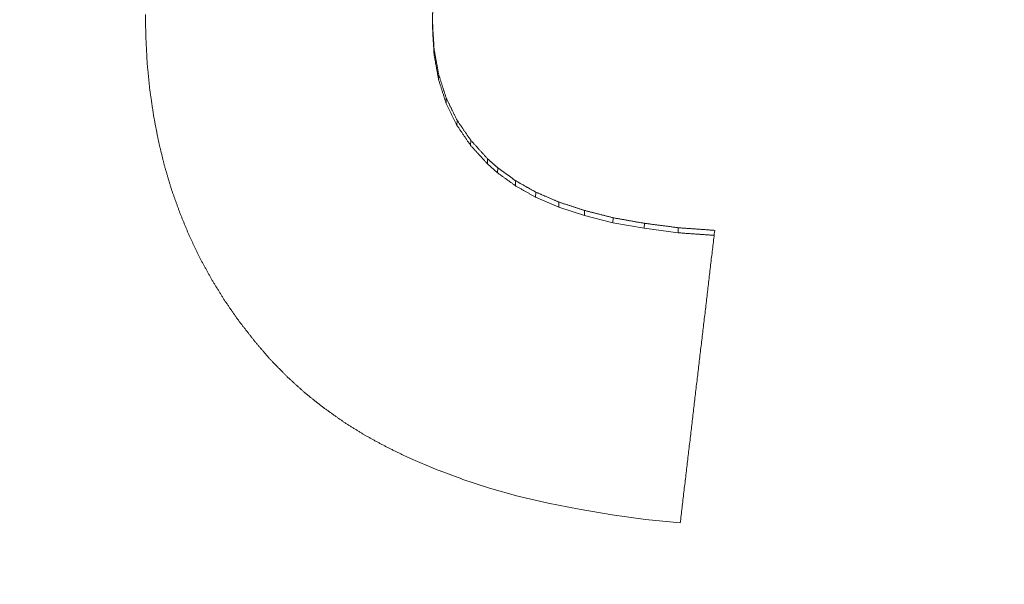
# Model space of a CAD drawing. Header units: millimetres. Extents: x 504 to 605, y 222 to 305.
# Tile 25 of 70: x 551.788 to 552.878, y 261.388 to 262.013. Entities that reach past the tile are written whole.
import ezdxf

# ---------------------------------------------------------------- set-up
doc = ezdxf.new("R2010")
doc.units = ezdxf.units.MM
doc.header["$LTSCALE"] = 0.03
doc.layers.get('0').update_dxf_attribs({"lineweight": 15})
doc.layers.add('1', color=7, linetype='Continuous', true_color=0xffffff)
doc.styles.get("Standard").update_dxf_attribs({"font": 'simsun.ttc', "width": 0.85})
doc.dimstyles.new('ISO-25', dxfattribs={"dimtxt": 2.5, "dimasz": 2, "dimexe": 1.3, "dimexo": 0.625, "dimtad": 1, "dimzin": 9, "dimdsep": 46, "dimtxsty": 'Standard', "dimblk": 'OPEN30', "dimcen": 2, "dimazin": 2, "dimtfac": 0.6, "dimtmove": 0, "dimatfit": 0, "dimldrblk": 'OPEN30', "dimfxl": 1, "dimtolj": 1, "dimarcsym": 0})

# ---------------------------------------------------------------- blocks, each defined once
blk = doc.blocks.new('_Open30')
at = {"color": 0, "linetype": 'ByBlock', "lineweight": -2}
for p, q in [((-1, 0.26795), (0, 0)), ((0, 0), (-1, -0.26795)), ((0, 0), (-1, 0))]:
    blk.add_line(p, q, dxfattribs=at)
blk = doc.blocks.new('*D7')
at = {"color": 0, "lineweight": -2}
for p, q in [((516.8392, 260.296), (516.8392, 302.8054)), ((573.828, 277.5134), (573.828, 302.8054)), ((518.8392, 301.5054), (571.828, 301.5054))]:
    blk.add_line(p, q, dxfattribs=at)
at = {"layer": 'Defpoints', "color": 0}
for p in [(573.828, 301.5054), (573.828, 276.8884), (516.8392, 259.671)]:
    blk.add_point(p, dxfattribs=at)
at = {"color": 0, "lineweight": -2, "xscale": 2, "yscale": 2, "zscale": 2, "rotation": 180}
blk.add_blockref('_Open30', (516.8392, 301.5054), dxfattribs=at)
at = {"color": 0, "lineweight": -2, "xscale": 2, "yscale": 2, "zscale": 2}
blk.add_blockref('_Open30', (573.828, 301.5054), dxfattribs=at)
at = {"color": 0, "insert": (545.3206, 303.3804), "char_height": 2.5, "attachment_point": 5}
blk.add_mtext('\\A1;56.99', dxfattribs=at)
blk = doc.blocks.new('A$C4323a73e')
at = {"layer": '1', "color": 7, "linetype": 'Continuous', "lineweight": 18}
for p, q in [((35.4083, 2.3393), (35.4083, 2.3331)), ((35.41, 2.3093), (35.41, 2.3032)), ((35.4152, 2.281), (35.4151, 2.275)), ((35.4235, 2.2548), (35.4234, 2.249)), ((35.4355, 2.2304), (35.4354, 2.2247)), ((35.4507, 2.2082), (35.4505, 2.2025)), ((35.4693, 2.1877), (35.4692, 2.182)), ((35.4692, 2.182), (35.4804, 2.1721)), ((35.4806, 2.1777), (35.4804, 2.1721)), ((35.5002, 2.1635), (35.5, 2.1579)), ((35.5227, 2.1508), (35.5225, 2.1452)), ((35.5225, 2.1452), (35.548, 2.1342)), ((35.5482, 2.1398), (35.548, 2.1342)), ((35.548, 2.1342), (35.5764, 2.1249)), ((35.5767, 2.1305), (35.5764, 2.1249)), ((35.5764, 2.1249), (35.6081, 2.1168)), ((35.6083, 2.1224), (35.6081, 2.1168)), ((35.6081, 2.1168), (35.6425, 2.1108)), ((35.6428, 2.1163), (35.6425, 2.1108)), ((35.6425, 2.1108), (35.6803, 2.1058)), ((35.6803, 2.1114), (35.6803, 2.1058)), ((35.384, 1.8559), (35.4117, 1.8441)), ((35.4117, 1.8441), (35.4406, 1.8334)), ((35.4406, 1.8333), (35.4715, 1.8232)), ((35.4715, 1.8232), (35.5029, 1.8145)), ((35.5029, 1.8145), (35.5364, 1.8066)), ((35.5364, 1.8066), (35.5705, 1.7998)), ((35.5705, 1.7998), (35.607, 1.7936)), ((35.607, 1.7936), (35.6441, 1.7885)), ((35.6441, 1.7885), (35.6825, 1.7847))]:
    blk.add_line(p, q, dxfattribs=at)
for points in [[(35.0905, 2.3473), (35.0905, 2.3469), (35.0905, 2.3461), (35.0905, 2.3448), (35.0905, 2.3436), (35.0906, 2.3423), (35.0906, 2.341), (35.0906, 2.3398), (35.0906, 2.3385), (35.0907, 2.3373), (35.0907, 2.336), (35.0907, 2.3348), (35.0907, 2.3335), (35.0908, 2.3322), (35.0908, 2.331), (35.0908, 2.3297), (35.0909, 2.3285), (35.0909, 2.3272), (35.0909, 2.3259), (35.0909, 2.3247), (35.0909, 2.3238), (35.091, 2.3234)], [(35.4083, 2.3393), (35.4083, 2.3395), (35.4083, 2.3401), (35.4083, 2.3408), (35.4083, 2.3416), (35.4084, 2.3424), (35.4084, 2.3431), (35.4084, 2.3439), (35.4084, 2.3447), (35.4084, 2.3455), (35.4084, 2.3462), (35.4084, 2.347), (35.4084, 2.3478), (35.4085, 2.3485), (35.4085, 2.3493), (35.4085, 2.3501), (35.4085, 2.3508), (35.4085, 2.3516), (35.4085, 2.3524), (35.4085, 2.3532), (35.4085, 2.3537), (35.4085, 2.3539)], [(35.41, 2.3093), (35.41, 2.3098), (35.4099, 2.3108), (35.4098, 2.3124), (35.4097, 2.314), (35.4097, 2.3156), (35.4096, 2.3172), (35.4095, 2.3187), (35.4094, 2.3203), (35.4093, 2.3219), (35.4092, 2.3235), (35.4091, 2.3251), (35.409, 2.3266), (35.4089, 2.3282), (35.4088, 2.3298), (35.4088, 2.3314), (35.4087, 2.333), (35.4086, 2.3345), (35.4085, 2.3361), (35.4084, 2.3377), (35.4083, 2.3388), (35.4083, 2.3393)], [(35.091, 2.3234), (35.091, 2.3229), (35.091, 2.3218), (35.0911, 2.3203), (35.0912, 2.3187), (35.0913, 2.3171), (35.0913, 2.3155), (35.0914, 2.3139), (35.0915, 2.3124), (35.0916, 2.3108), (35.0916, 2.3092), (35.0917, 2.3076), (35.0918, 2.306), (35.0919, 2.3045), (35.092, 2.3029), (35.092, 2.3013), (35.0921, 2.2997), (35.0922, 2.2981), (35.0923, 2.2966), (35.0923, 2.295), (35.0924, 2.2939), (35.0924, 2.2934)], [(35.4152, 2.281), (35.4151, 2.2815), (35.4149, 2.2824), (35.4146, 2.2839), (35.4143, 2.2854), (35.4141, 2.2869), (35.4138, 2.2884), (35.4135, 2.2899), (35.4133, 2.2914), (35.413, 2.2929), (35.4127, 2.2944), (35.4125, 2.2959), (35.4122, 2.2973), (35.4119, 2.2988), (35.4116, 2.3003), (35.4114, 2.3018), (35.4111, 2.3033), (35.4108, 2.3048), (35.4106, 2.3063), (35.4103, 2.3078), (35.4101, 2.3088), (35.41, 2.3093)], [(35.0924, 2.2934), (35.0925, 2.2929), (35.0926, 2.2919), (35.0927, 2.2903), (35.0929, 2.2888), (35.093, 2.2872), (35.0932, 2.2857), (35.0934, 2.2842), (35.0935, 2.2826), (35.0937, 2.2811), (35.0938, 2.2795), (35.094, 2.278), (35.0941, 2.2764), (35.0943, 2.2749), (35.0944, 2.2734), (35.0946, 2.2718), (35.0947, 2.2703), (35.0949, 2.2687), (35.0951, 2.2672), (35.0952, 2.2657), (35.0953, 2.2646), (35.0954, 2.2641)], [(35.4235, 2.2548), (35.4233, 2.2553), (35.4231, 2.2562), (35.4226, 2.2576), (35.4222, 2.259), (35.4217, 2.2603), (35.4213, 2.2617), (35.4209, 2.2631), (35.4204, 2.2645), (35.42, 2.2658), (35.4195, 2.2672), (35.4191, 2.2686), (35.4187, 2.27), (35.4182, 2.2713), (35.4178, 2.2727), (35.4174, 2.2741), (35.4169, 2.2755), (35.4165, 2.2768), (35.416, 2.2782), (35.4156, 2.2796), (35.4153, 2.2805), (35.4152, 2.281)], [(35.4355, 2.2304), (35.4353, 2.2308), (35.4349, 2.2317), (35.4342, 2.233), (35.4336, 2.2343), (35.433, 2.2356), (35.4323, 2.2368), (35.4317, 2.2381), (35.4311, 2.2394), (35.4304, 2.2407), (35.4298, 2.242), (35.4292, 2.2433), (35.4285, 2.2446), (35.4279, 2.2458), (35.4273, 2.2471), (35.4267, 2.2484), (35.426, 2.2497), (35.4254, 2.251), (35.4248, 2.2523), (35.4241, 2.2535), (35.4237, 2.2544), (35.4235, 2.2548)], [(35.4507, 2.2082), (35.4504, 2.2086), (35.4499, 2.2094), (35.4491, 2.2105), (35.4483, 2.2117), (35.4475, 2.2129), (35.4467, 2.214), (35.4459, 2.2152), (35.4451, 2.2164), (35.4443, 2.2175), (35.4435, 2.2187), (35.4427, 2.2199), (35.4419, 2.2211), (35.4411, 2.2222), (35.4403, 2.2234), (35.4395, 2.2246), (35.4387, 2.2257), (35.4379, 2.2269), (35.4371, 2.2281), (35.4363, 2.2292), (35.4358, 2.23), (35.4355, 2.2304)], [(35.4693, 2.1877), (35.469, 2.188), (35.4683, 2.1888), (35.4674, 2.1898), (35.4664, 2.1909), (35.4654, 2.192), (35.4644, 2.1931), (35.4634, 2.1942), (35.4625, 2.1952), (35.4615, 2.1963), (35.4605, 2.1974), (35.4595, 2.1985), (35.4585, 2.1996), (35.4576, 2.2006), (35.4566, 2.2017), (35.4556, 2.2028), (35.4546, 2.2039), (35.4536, 2.205), (35.4527, 2.206), (35.4517, 2.2071), (35.451, 2.2078), (35.4507, 2.2082)], [(35.4806, 2.1777), (35.4804, 2.1778), (35.48, 2.1782), (35.4794, 2.1787), (35.4788, 2.1792), (35.4782, 2.1798), (35.4776, 2.1803), (35.477, 2.1808), (35.4764, 2.1813), (35.4758, 2.1819), (35.4753, 2.1824), (35.4747, 2.1829), (35.4741, 2.1835), (35.4735, 2.184), (35.4729, 2.1845), (35.4723, 2.185), (35.4717, 2.1856), (35.4711, 2.1861), (35.4705, 2.1866), (35.4699, 2.1871), (35.4695, 2.1875), (35.4693, 2.1877)], [(35.5002, 2.1635), (35.4999, 2.1637), (35.4992, 2.1642), (35.4981, 2.165), (35.4971, 2.1657), (35.4961, 2.1665), (35.495, 2.1672), (35.494, 2.168), (35.493, 2.1687), (35.4919, 2.1695), (35.4909, 2.1702), (35.4899, 2.1709), (35.4888, 2.1717), (35.4878, 2.1724), (35.4868, 2.1732), (35.4857, 2.1739), (35.4847, 2.1747), (35.4837, 2.1754), (35.4827, 2.1762), (35.4816, 2.1769), (35.4809, 2.1774), (35.4806, 2.1777)], [(35.5227, 2.1508), (35.5223, 2.151), (35.5216, 2.1515), (35.5204, 2.1521), (35.5192, 2.1528), (35.518, 2.1535), (35.5168, 2.1541), (35.5156, 2.1548), (35.5144, 2.1555), (35.5132, 2.1561), (35.5121, 2.1568), (35.5109, 2.1575), (35.5097, 2.1581), (35.5085, 2.1588), (35.5073, 2.1595), (35.5061, 2.1601), (35.5049, 2.1608), (35.5038, 2.1615), (35.5026, 2.1622), (35.5014, 2.1628), (35.5006, 2.1633), (35.5002, 2.1635)], [(35.5482, 2.1398), (35.5478, 2.14), (35.5469, 2.1404), (35.5455, 2.141), (35.5442, 2.1415), (35.5429, 2.1421), (35.5415, 2.1427), (35.5402, 2.1433), (35.5388, 2.1438), (35.5375, 2.1444), (35.5362, 2.145), (35.5348, 2.1456), (35.5335, 2.1462), (35.5321, 2.1467), (35.5308, 2.1473), (35.5294, 2.1479), (35.5281, 2.1485), (35.5268, 2.1491), (35.5254, 2.1496), (35.5241, 2.1502), (35.5232, 2.1506), (35.5227, 2.1508)], [(35.5767, 2.1305), (35.5762, 2.1307), (35.5752, 2.131), (35.5737, 2.1315), (35.5722, 2.132), (35.5707, 2.1325), (35.5692, 2.133), (35.5677, 2.1334), (35.5662, 2.1339), (35.5647, 2.1344), (35.5632, 2.1349), (35.5617, 2.1354), (35.5602, 2.1359), (35.5587, 2.1364), (35.5572, 2.1369), (35.5557, 2.1373), (35.5542, 2.1378), (35.5527, 2.1383), (35.5512, 2.1388), (35.5497, 2.1393), (35.5487, 2.1396), (35.5482, 2.1398)], [(35.6083, 2.1224), (35.6077, 2.1226), (35.6066, 2.1229), (35.6049, 2.1233), (35.6033, 2.1237), (35.6016, 2.1241), (35.5999, 2.1246), (35.5983, 2.125), (35.5966, 2.1254), (35.595, 2.1258), (35.5933, 2.1263), (35.5916, 2.1267), (35.59, 2.1271), (35.5883, 2.1275), (35.5866, 2.128), (35.585, 2.1284), (35.5833, 2.1288), (35.5816, 2.1292), (35.58, 2.1297), (35.5783, 2.1301), (35.5772, 2.1304), (35.5767, 2.1305)], [(35.6428, 2.1163), (35.6422, 2.1164), (35.641, 2.1167), (35.6392, 2.117), (35.6374, 2.1173), (35.6355, 2.1176), (35.6337, 2.1179), (35.6319, 2.1183), (35.6301, 2.1186), (35.6283, 2.1189), (35.6265, 2.1192), (35.6246, 2.1196), (35.6228, 2.1199), (35.621, 2.1202), (35.6192, 2.1205), (35.6174, 2.1208), (35.6155, 2.1212), (35.6137, 2.1215), (35.6119, 2.1218), (35.6101, 2.1221), (35.6089, 2.1223), (35.6083, 2.1224)], [(35.6803, 2.1114), (35.6797, 2.1115), (35.6783, 2.1117), (35.6764, 2.112), (35.6744, 2.1122), (35.6724, 2.1125), (35.6704, 2.1127), (35.6685, 2.113), (35.6665, 2.1132), (35.6645, 2.1135), (35.6626, 2.1138), (35.6606, 2.114), (35.6586, 2.1143), (35.6566, 2.1145), (35.6547, 2.1148), (35.6527, 2.115), (35.6507, 2.1153), (35.6487, 2.1156), (35.6468, 2.1158), (35.6448, 2.1161), (35.6435, 2.1162), (35.6428, 2.1163)], [(35.7207, 2.1085), (35.72, 2.1086), (35.7186, 2.1087), (35.7165, 2.1088), (35.7144, 2.109), (35.7122, 2.1091), (35.7101, 2.1093), (35.708, 2.1094), (35.7058, 2.1096), (35.7037, 2.1098), (35.7016, 2.1099), (35.6995, 2.1101), (35.6973, 2.1102), (35.6952, 2.1104), (35.6931, 2.1105), (35.691, 2.1107), (35.6888, 2.1108), (35.6867, 2.111), (35.6846, 2.1111), (35.6824, 2.1113), (35.681, 2.1114), (35.6803, 2.1114)], [(35.6825, 1.7847), (35.6832, 1.7903), (35.6845, 1.8017), (35.6865, 1.8188), (35.6886, 1.8358), (35.6906, 1.8529), (35.6926, 1.8699), (35.6946, 1.887), (35.6966, 1.904), (35.6986, 1.9211), (35.7006, 1.9381), (35.7026, 1.9552), (35.7046, 1.9722), (35.7067, 1.9893), (35.7087, 2.0063), (35.7107, 2.0233), (35.7127, 2.0404), (35.7147, 2.0574), (35.7167, 2.0745), (35.7187, 2.0915), (35.7201, 2.1028), (35.7207, 2.1085)], [(35.2282, 1.9662), (35.2282, 1.9662), (35.2283, 1.9662), (35.2283, 1.9661), (35.2284, 1.966), (35.2285, 1.9659), (35.2286, 1.9658), (35.2286, 1.9658), (35.2287, 1.9657), (35.2288, 1.9656), (35.2289, 1.9655), (35.229, 1.9655), (35.229, 1.9654), (35.2291, 1.9653), (35.2292, 1.9652), (35.2293, 1.9651), (35.2293, 1.9651), (35.2294, 1.965), (35.2295, 1.9649), (35.2296, 1.9648), (35.2296, 1.9648), (35.2297, 1.9648)]]:
    blk.add_open_spline(points, degree=3, dxfattribs=at)
for points, knots in [([(35.4083, 2.3331), (35.4083, 2.3325), (35.4084, 2.3315), (35.4085, 2.3299), (35.4086, 2.3283), (35.4087, 2.3268), (35.4088, 2.3252), (35.4088, 2.3236), (35.4089, 2.322), (35.409, 2.3205), (35.4091, 2.3189), (35.4092, 2.3173), (35.4093, 2.3157), (35.4094, 2.3142), (35.4095, 2.3126), (35.4096, 2.311), (35.4097, 2.3094), (35.4097, 2.3079), (35.4098, 2.3063), (35.4099, 2.3047), (35.41, 2.3037), (35.41, 2.3032)], [0, 0, 0, 0, 0.052825, 0.105651, 0.158476, 0.211302, 0.264127, 0.316953, 0.369778, 0.422604, 0.475429, 0.528255, 0.58108, 0.633906, 0.686731, 0.739556, 0.792382, 0.845207, 0.898033, 0.950858, 1, 1, 1, 1]), ([(35.6803, 2.1058), (35.681, 2.1058), (35.6824, 2.1057), (35.6846, 2.1055), (35.6867, 2.1054), (35.6888, 2.1052), (35.691, 2.1051), (35.6931, 2.1049), (35.6952, 2.1048), (35.6973, 2.1046), (35.6995, 2.1044), (35.7016, 2.1043), (35.7037, 2.1041), (35.7058, 2.104), (35.708, 2.1038), (35.7101, 2.1037), (35.7122, 2.1035), (35.7144, 2.1034), (35.7165, 2.1032), (35.7184, 2.1031), (35.7196, 2.103), (35.7201, 2.103)], [0, 0, 0, 0, 0.053502, 0.107004, 0.160507, 0.214009, 0.267511, 0.321013, 0.374516, 0.428018, 0.48152, 0.535022, 0.588525, 0.642027, 0.695529, 0.749031, 0.802534, 0.856036, 0.909538, 0.96304, 1, 1, 1, 1])]:
    blk.add_open_spline(points, degree=3, knots=knots, dxfattribs=at)
for points, weights in [([(35.41, 2.3032), (35.4126, 2.2891), (35.4151, 2.275)], [0.500000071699, 0.499999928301, 0.500000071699]), ([(35.4151, 2.275), (35.4193, 2.262), (35.4234, 2.249)], [0.500000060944, 0.499999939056, 0.500000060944]), ([(35.0954, 2.2641), (35.0975, 2.2497), (35.0996, 2.2352)], [0.500000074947, 0.499999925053, 0.500000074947]), ([(35.4234, 2.249), (35.4294, 2.2369), (35.4354, 2.2247)], [0.50000005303, 0.49999994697, 0.50000005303]), ([(35.0996, 2.2352), (35.1023, 2.2212), (35.105, 2.2071)], [0.500000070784, 0.499999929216, 0.500000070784]), ([(35.4354, 2.2247), (35.443, 2.2136), (35.4505, 2.2025)], [0.500000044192, 0.499999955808, 0.500000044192]), ([(35.105, 2.2071), (35.1083, 2.1935), (35.1116, 2.1799)], [0.500000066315, 0.499999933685, 0.500000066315]), ([(35.4505, 2.2025), (35.4599, 2.1923), (35.4692, 2.182)], [0.500000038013, 0.499999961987, 0.500000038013]), ([(35.1116, 2.1799), (35.1156, 2.1666), (35.1195, 2.1533)], [0.500000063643, 0.499999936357, 0.500000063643]), ([(35.4804, 2.1721), (35.4902, 2.165), (35.5, 2.1579)], [0.500000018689, 0.499999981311, 0.500000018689]), ([(35.1195, 2.1533), (35.1241, 2.1406), (35.1287, 2.1278)], [0.500000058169, 0.499999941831, 0.500000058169]), ([(35.5, 2.1579), (35.5113, 2.1515), (35.5225, 2.1452)], [0.500000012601, 0.499999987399, 0.500000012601]), ([(35.1287, 2.1278), (35.1339, 2.115), (35.1392, 2.1022)], [0.50000005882, 0.49999994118, 0.50000005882]), ([(35.1392, 2.1022), (35.145, 2.0902), (35.1507, 2.0782)], [0.500000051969, 0.499999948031, 0.500000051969]), ([(35.1507, 2.0782), (35.1572, 2.0663), (35.1637, 2.0545)], [0.500000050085, 0.499999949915, 0.500000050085]), ([(35.1637, 2.0545), (35.1708, 2.0429), (35.1779, 2.0313)], [0.500000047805, 0.499999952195, 0.500000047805]), ([(35.1779, 2.0313), (35.1857, 2.0201), (35.1934, 2.009)], [0.500000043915, 0.499999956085, 0.500000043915]), ([(35.1934, 2.009), (35.2018, 1.9981), (35.2103, 1.9873)], [0.500000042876, 0.499999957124, 0.500000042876]), ([(35.2103, 1.9872), (35.2192, 1.9767), (35.2282, 1.9662)], [0.500000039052, 0.499999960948, 0.500000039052]), ([(35.2296, 1.9647), (35.2386, 1.9556), (35.2475, 1.9464)], [0.500000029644, 0.499999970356, 0.500000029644]), ([(35.2475, 1.9464), (35.2572, 1.9376), (35.2669, 1.9288)], [0.500000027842, 0.499999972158, 0.500000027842]), ([(35.2669, 1.9288), (35.2772, 1.9206), (35.2875, 1.9124)], [0.500000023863, 0.499999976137, 0.500000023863]), ([(35.2875, 1.9124), (35.2985, 1.9046), (35.3095, 1.8968)], [0.500000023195, 0.499999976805, 0.500000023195]), ([(35.3095, 1.8967), (35.3213, 1.8894), (35.3331, 1.8821)], [0.50000001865, 0.49999998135, 0.50000001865]), ([(35.3331, 1.882), (35.3454, 1.8753), (35.3578, 1.8686)], [0.500000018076, 0.499999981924, 0.500000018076]), ([(35.3578, 1.8686), (35.3709, 1.8622), (35.384, 1.8559)], [0.500000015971, 0.499999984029, 0.500000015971])]:
    blk.add_rational_spline(points, weights, degree=2, dxfattribs=at)

msp = doc.modelspace()

# ---------------------------------------------------------------- block references
msp.add_blockref('A$C4323a73e', (516.8371, 259.6709))

# ---------------------------------------------------------------- dimensions: what is measured, and where the dimension line sits
dim = msp.add_linear_dim(base=(573.828, 301.5054), p1=(516.8392, 259.671), p2=(573.828, 276.8884), dimstyle='ISO-25', override={"dimtmove": 0})
dim.commit()
dim.dimension.update_dxf_attribs({"geometry": '*D7', "text_midpoint": (545.3206, 301.5054), "dimtype": 128})

doc.saveas('drawing.dxf')
